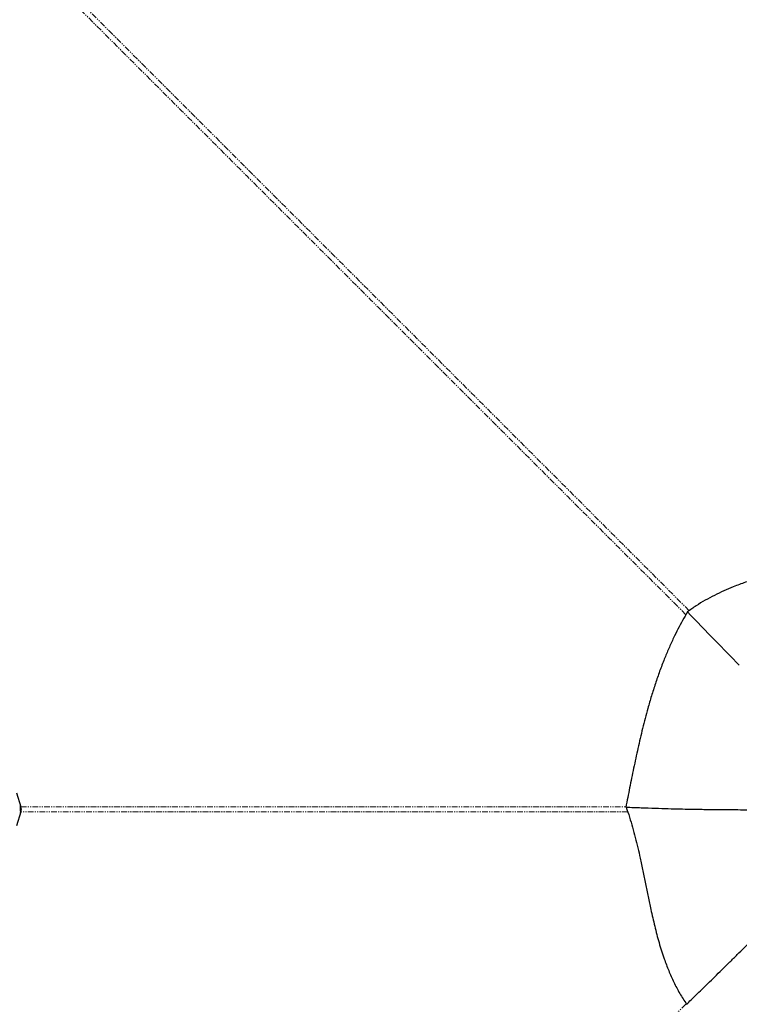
# Paper-space layout 'Surface plate' of a CAD drawing. Header units: millimetres. Extents: x 168 to 9474, y 459 to 8086.
# Tile 33 of 47: x 1552 to 2336, y 5873 to 6947. Entities that reach past the tile are written whole.
import ezdxf

# ---------------------------------------------------------------- set-up
doc = ezdxf.new("R2010")
doc.units = ezdxf.units.MM
doc.linetypes.add('PHANTOM', pattern=[12.7, 6.35, -1.27, 1.27, -1.27, 1.27, -1.27])
doc.layers.add('COMPONENT_GEOMETRY', color=7, linetype='Continuous')
doc.styles.add('SLDTEXTSTYLE0', font='TXT', dxfattribs={"width": 0.75})
doc.dimstyles.new('SLDDIMSTYLE0', dxfattribs={"dimtxt": 50, "dimasz": 3.302, "dimexe": 0, "dimexo": 0.0625, "dimgap": 12.5, "dimtad": 0, "dimtih": 1, "dimtoh": 1, "dimdec": 0, "dimrnd": 1e-09, "dimzin": 12, "dimdsep": 46, "dimtxsty": 'SLDTEXTSTYLE0', "dimsah": 1, "dimcen": 0.09, "dimadec": 0, "dimazin": 3, "dimtfac": 1, "dimtdec": 0, "dimtofl": 0, "dimtmove": 0, "dimatfit": 3, "dimfxl": 1, "dimfrac": 2, "dimtolj": 1, "dimtzin": 12, "dimarcsym": 0})

# ---------------------------------------------------------------- blocks, each defined once
blk = doc.blocks.new('_D_7')
at = {"layer": 'COMPONENT_GEOMETRY', "color": 7}
for p, q in [((383.7, 6084.1), (383.7, 3884.6)), ((4494.6, 6084.1), (4494.6, 3884.6)), ((383.7, 3887.8), (2365.3, 3887.8)), ((4494.6, 3887.8), (2513, 3887.8))]:
    blk.add_line(p, q, dxfattribs=at)
for points in [[(383.7, 3887.8), (387, 3887.3), (387, 3888.3)], [(4494.6, 3887.8), (4491.3, 3888.3), (4491.3, 3887.3)]]:
    blk.add_solid(points, dxfattribs=at)
at = {"layer": 'COMPONENT_GEOMETRY', "color": 7, "insert": (2365.3, 3912.6), "char_height": 50, "attachment_point": 1, "style": 'SLDTEXTSTYLE0'}
blk.add_mtext('4111', dxfattribs=at)

psp = doc.layouts.new('Surface plate')

# ---------------------------------------------------------------- linework, layer by layer
at = {"color": 7, "linetype": 'Continuous', "lineweight": 25}
for p, q in [((2279.91, 6300.7), (2279.93, 6300.68)), ((1548.19, 6103.46), (1552.96, 6087.95)), ((1552.96, 6082.73), (1548.19, 6067.22)), ((1552.96, 6082.73), (1553.77, 6085.34)), ((2212.65, 6087.74), (2213.03, 6087.73)), ((2213.1, 6087.52), (2212.65, 6087.74))]:
    psp.add_line(p, q, dxfattribs=at)
at = {"color": 8, "linetype": 'PHANTOM', "lineweight": 18}
psp.add_line((1552.45, 6089.61), (1552.45, 6081.08), dxfattribs=at)
at = {"color": 8, "linetype": 'PHANTOM', "lineweight": 18, "flags": 128}
for points in [[(1083.01, 7500.97), (1277.88, 7306.09), (1472.75, 7111.22), (1667.62, 6916.34), (1862.48, 6721.47), (2057.34, 6526.59), (2252.18, 6331.69), (2281.8, 6302.02)], [(1552.96, 6087.95), (1727.37, 6087.96), (1901.77, 6087.97), (2076.18, 6087.98), (2212.71, 6088)], [(1106.06, 4701.02), (1844.02, 5438.94), (1943.89, 5538.8), (2043.76, 5638.65), (2143.63, 5738.5), (2243.52, 5838.33), (2278.49, 5873.27)]]:
    psp.add_lwpolyline(points, dxfattribs=at)
at = {"color": 8, "linetype": 'PHANTOM', "lineweight": 18}
for points, knots in [([(2278.21, 6297.69), (2248.48, 6327.4), (2176.37, 6399.44), (2061.92, 6513.88), (1934.81, 6640.96), (1807.71, 6768.05), (1531.46, 7044.27), (1297.59, 7278.14), (1106.09, 7469.64)], [0, 0, 0, 0, 0.0760619, 0.1845017, 0.2929415, 0.4013813, 0.5098211, 1, 1, 1, 1]), ([(2214.72, 6082.68), (2212.14, 6082.68), (2136.88, 6082.75), (1988.98, 6082.69), (1770.97, 6082.73), (1625.63, 6082.73), (1552.96, 6082.73)], [0, 0, 0, 0, 0.0116851, 0.3411236, 0.6705618, 1, 1, 1, 1])]:
    psp.add_open_spline(points, degree=3, knots=knots, dxfattribs=at)
at = {"color": 7, "linetype": 'Continuous', "lineweight": 25}
for points, knots in [([(2492.43, 6387.13), (2488.61, 6384.88), (2481.04, 6380.41), (2469.21, 6374.55), (2457.24, 6369.28), (2445.1, 6364.56), (2431.57, 6359.84), (2416.66, 6355.14), (2400.41, 6350.4), (2384.95, 6346.02), (2370.37, 6341.81), (2356.69, 6337.63), (2343.17, 6333.12), (2330.75, 6328.48), (2319.42, 6323.7), (2309.15, 6318.83), (2299.1, 6313.41), (2289.26, 6307.44), (2283.05, 6302.96), (2279.91, 6300.7)], [0, 0, 0, 0, 0.0579398, 0.1150264, 0.171595, 0.227887, 0.2840576, 0.3575411, 0.4309536, 0.5042128, 0.5664351, 0.6283889, 0.6900522, 0.7514739, 0.8005378, 0.849684, 0.8991156, 0.9491054, 1, 1, 1, 1]), ([(2279.93, 6300.68), (2278.13, 6297.6), (2274.55, 6291.49), (2269.5, 6281.99), (2264.45, 6271.82), (2259.48, 6260.92), (2254.4, 6248.77), (2249.51, 6235.97), (2244.84, 6222.52), (2240.56, 6208.99), (2235.83, 6192.69), (2230.87, 6173.65), (2225.81, 6151.92), (2221.19, 6130.32), (2216.88, 6108.95), (2214.05, 6094.76), (2212.65, 6087.74)], [0, 0, 0, 0, 0.04941189, 0.09809336, 0.14620937, 0.20238452, 0.25816934, 0.3212605, 0.38417953, 0.44700844, 0.50976077, 0.60991021, 0.70947134, 0.80798937, 0.90497059, 1, 1, 1, 1]), ([(2279.93, 6300.68), (2289.93, 6290.27), (2308.73, 6270.71), (2327.59, 6251.58), (2336.41, 6242.63)], [0, 0, 0, 0, 0.5323412, 1, 1, 1, 1]), ([(1553.77, 6085.34), (1553.63, 6085.78), (1553.36, 6086.66), (1553.09, 6087.52), (1552.96, 6087.95)], [0, 0, 0, 0, 0.4988289, 1, 1, 1, 1]), ([(2213.03, 6087.73), (2218.53, 6087.5), (2229.14, 6087.06), (2244.38, 6086.53), (2258.39, 6086.11), (2271.13, 6085.79), (2281.75, 6085.56), (2290.44, 6085.41), (2297.39, 6085.3), (2304.2, 6085.2), (2308.94, 6085.15), (2311.84, 6085.12), (2312.56, 6085.11), (2313.26, 6085.1), (2313.96, 6085.1), (2314.63, 6085.09), (2315.3, 6085.08), (2320.03, 6085.04), (2328.45, 6084.98), (2340.13, 6084.94), (2348.76, 6084.93), (2354.71, 6084.94), (2358.31, 6084.95), (2361.72, 6084.96), (2365.32, 6084.97), (2369.54, 6084.99), (2376.19, 6085.03), (2384.63, 6085.08), (2394.13, 6085.16), (2402.61, 6085.23), (2410.07, 6085.3), (2414.7, 6085.33), (2416.85, 6085.34)], [0, 0, 0, 0, 0.0794069, 0.1530466, 0.2208455, 0.2827355, 0.3386539, 0.3758325, 0.4097486, 0.4403839, 0.4757702, 0.4793819, 0.4829207, 0.4863867, 0.4897797, 0.4930996, 0.4963466, 0.4995205, 0.5628016, 0.6203217, 0.6720259, 0.690736, 0.7085379, 0.725429, 0.7414067, 0.7620491, 0.7881855, 0.8405678, 0.8879754, 0.9303717, 0.9677234, 1, 1, 1, 1]), ([(2213.03, 6087.73), (2214.27, 6084.1), (2216.73, 6076.92), (2220.03, 6065.8), (2223.05, 6054.64), (2225.8, 6043.42), (2228.56, 6031.24), (2231.34, 6018.12), (2234.19, 6004.07), (2237.01, 5990.08), (2240.23, 5974.66), (2244.03, 5957.88), (2248.76, 5939.87), (2253.87, 5923.69), (2259.3, 5909.32), (2264.93, 5896.7), (2271.34, 5884.36), (2276.37, 5876.54), (2278.9, 5872.61)], [0, 0, 0, 0, 0.0536583, 0.1060989, 0.1576649, 0.2086301, 0.2592003, 0.3220757, 0.3847443, 0.4472773, 0.5096664, 0.5925208, 0.6748369, 0.7564957, 0.81734, 0.8779917, 0.9387336, 1, 1, 1, 1]), ([(2278.9, 5872.61), (2280.55, 5874.22), (2284.06, 5877.63), (2289.6, 5883.03), (2295.74, 5889.03), (2302.46, 5895.61), (2309.79, 5902.78), (2317.73, 5910.57), (2325.95, 5918.66), (2333.97, 5926.56), (2341.29, 5933.78), (2347.14, 5939.56), (2351.7, 5944.06), (2354.34, 5946.68), (2355.94, 5948.27), (2356.64, 5948.96), (2357.32, 5949.63), (2357.97, 5950.28), (2358.61, 5950.91), (2359.23, 5951.52), (2362.31, 5954.57), (2367.63, 5959.84), (2374.98, 5967.13), (2381.69, 5973.78), (2386.93, 5978.97), (2390.84, 5982.85), (2393.58, 5985.57), (2396.15, 5988.11), (2398.8, 5990.73), (2401.82, 5993.72), (2405.8, 5997.65), (2410.39, 6002.18), (2415.19, 6006.9), (2420.17, 6011.78), (2425.32, 6016.8), (2430.62, 6021.94), (2435.42, 6026.56), (2438.46, 6029.44), (2439.89, 6030.79)], [0, 0, 0, 0, 0.0302853, 0.0642237, 0.1018388, 0.1431568, 0.1882064, 0.2370187, 0.2900515, 0.3406601, 0.3860534, 0.426186, 0.4497721, 0.4710387, 0.4754932, 0.4798301, 0.4840495, 0.4881513, 0.4921354, 0.4960016, 0.49975, 0.5496395, 0.5956022, 0.6376049, 0.6756169, 0.693926, 0.7111289, 0.7272222, 0.7422026, 0.7609096, 0.7840674, 0.817094, 0.8471797, 0.8743095, 0.9105321, 0.9437078, 0.9735356, 1, 1, 1, 1])]:
    psp.add_open_spline(points, degree=3, knots=knots, dxfattribs=at)

# ---------------------------------------------------------------- dimensions: what is measured, and where the dimension line sits
at = {"layer": 'COMPONENT_GEOMETRY', "color": 7}
dim = psp.add_linear_dim(base=(4494.62, 3887.8), p1=(383.68, 6085.34), p2=(4494.62, 6085.34), angle=0, dimstyle='SLDDIMSTYLE0', dxfattribs=at)
dim.commit()
dim.dimension.update_dxf_attribs({"geometry": '_D_7', "text_midpoint": (2439.15, 3887.8), "dimtype": 160})

doc.saveas('drawing.dxf')
